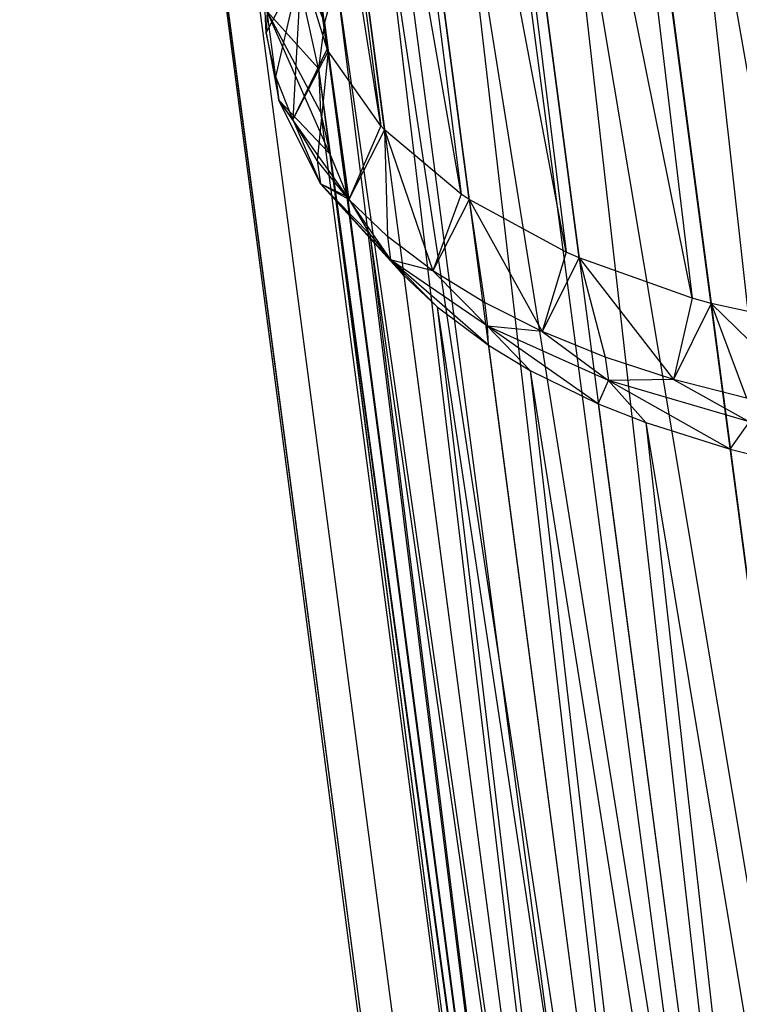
# Model space of a CAD drawing. Extents: x -23.4 to 23.6, y 0.3 to 4.
# Tile 169 of 189: x 21.667 to 22.184, y 1.628 to 2.335. Entities that reach past the tile are written whole.
import ezdxf

# ---------------------------------------------------------------- set-up
doc = ezdxf.new("R2010")
doc.units = 0
doc.header["$MEASUREMENT"] = 0
doc.layers.get('0').update_dxf_attribs({"color": 13, "linetype": 'CONTINUOUS'})

# ---------------------------------------------------------------- blocks, each defined once
blk = doc.blocks.new('FOURTY_V_PM_STL')
at = {"color": 0}
for p, q in [((22.32221, 0.9281, -3.72813), (21.94316, 3.80132, -2.0549)), ((22.32221, 0.9281, -3.72813), (21.94316, 3.80132, -2.0549)), ((22.22859, 0.87125, -3.65171), (21.84954, 3.74447, -1.97848)), ((22.22859, 0.87125, -3.65171), (21.84954, 3.74447, -1.97848)), ((22.1522, 0.80876, -3.56172), (21.77315, 3.68199, -1.8885)), ((22.1522, 0.80876, -3.56172), (21.77315, 3.68199, -1.8885)), ((22.09526, 0.74245, -3.46075), (21.71621, 3.61567, -1.78752)), ((22.09526, 0.74245, -3.46075), (21.71621, 3.61567, -1.78752)), ((22.05938, 0.67421, -3.3517), (21.68033, 3.54743, -1.67847)), ((22.05938, 0.67421, -3.3517), (21.68033, 3.54743, -1.67847)), ((22.04561, 0.60601, -3.2377), (21.66656, 3.47923, -1.56447)), ((22.04561, 0.60601, -3.2377), (21.66656, 3.47923, -1.56447)), ((22.04716, 0.57254, -3.17987), (21.66656, 3.47923, -1.56447)), ((22.04716, 0.57254, -3.17987), (21.66656, 3.47923, -1.56447)), ((21.8883, 2.31289, -2.02567), (21.72666, 3.45348, -1.50664)), ((21.8883, 2.31289, -2.02567), (21.72666, 3.45348, -1.50664)), ((21.88749, 2.31449, -2.0286), (21.72666, 3.45348, -1.50664)), ((21.88749, 2.31449, -2.0286), (21.72666, 3.45348, -1.50664)), ((22.05434, 0.5398, -3.12204), (21.67529, 3.41303, -1.44881)), ((22.04716, 0.57254, -3.17987), (21.67529, 3.41303, -1.44881)), ((22.04716, 0.57254, -3.17987), (21.67529, 3.41303, -1.44881)), ((22.05434, 0.5398, -3.12204), (21.67529, 3.41303, -1.44881)), ((21.92617, 2.2593, -1.92507), (21.74591, 3.39223, -1.39711)), ((21.92617, 2.2593, -1.92507), (21.74591, 3.39223, -1.39711)), ((21.8883, 2.31289, -2.02567), (21.74591, 3.39223, -1.39711)), ((21.8883, 2.31289, -2.02567), (21.74591, 3.39223, -1.39711)), ((22.08533, 0.47751, -3.00805), (21.70628, 3.35073, -1.33482)), ((22.08533, 0.47751, -3.00805), (21.70628, 3.35073, -1.33482)), ((21.7865, 3.33574, -1.29091), (21.92617, 2.2593, -1.92507)), ((21.98398, 2.21015, -1.82758), (21.7865, 3.33574, -1.29091)), ((21.98398, 2.21015, -1.82758), (21.7865, 3.33574, -1.29091)), ((21.92889, 2.2564, -1.91947), (21.7865, 3.33574, -1.29091)), ((21.92889, 2.2564, -1.91947), (21.7865, 3.33574, -1.29091)), ((21.7865, 3.33574, -1.29091), (21.92617, 2.2593, -1.92507)), ((22.13767, 0.4209, -2.89899), (21.75862, 3.29413, -1.22576)), ((22.13767, 0.4209, -2.89899), (21.75862, 3.29413, -1.22576)), ((21.84722, 3.28572, -1.19126), (21.98398, 2.21015, -1.82758)), ((22.05926, 2.16846, -1.73894), (21.84722, 3.28572, -1.19126)), ((22.05926, 2.16846, -1.73894), (21.84722, 3.28572, -1.19126)), ((21.98961, 2.20637, -1.81982), (21.84722, 3.28572, -1.19126)), ((21.98961, 2.20637, -1.81982), (21.84722, 3.28572, -1.19126)), ((21.84722, 3.28572, -1.19126), (21.98398, 2.21015, -1.82758)), ((22.20987, 0.37163, -2.79802), (21.83082, 3.24485, -1.12479)), ((22.20987, 0.37163, -2.79802), (21.83082, 3.24485, -1.12479)), ((21.92622, 3.24369, -1.1012), (22.05926, 2.16846, -1.73894)), ((22.14984, 2.13543, -1.66171), (21.92622, 3.24369, -1.1012)), ((22.14984, 2.13543, -1.66171), (21.92622, 3.24369, -1.1012)), ((22.06861, 2.16435, -1.72976), (21.92622, 3.24369, -1.1012)), ((22.06861, 2.16435, -1.72976), (21.92622, 3.24369, -1.1012)), ((21.92622, 3.24369, -1.1012), (22.05926, 2.16846, -1.73894)), ((22.02109, 3.21093, -1.02345), (22.14984, 2.13543, -1.66171)), ((22.16348, 2.13159, -1.65201), (22.02109, 3.21093, -1.02345)), ((22.16348, 2.13159, -1.65201), (22.02109, 3.21093, -1.02345)), ((22.02109, 3.21093, -1.02345), (22.14984, 2.13543, -1.66171)), ((22.29985, 0.33109, -2.70803), (21.9208, 3.20431, -1.0348)), ((22.29985, 0.33109, -2.70803), (21.9208, 3.20431, -1.0348)), ((22.40501, 0.30047, -2.63162), (22.02596, 3.17369, -0.95839)), ((22.40501, 0.30047, -2.63162), (22.02596, 3.17369, -0.95839)), ((22.1373, 2.59824, -2.70336), (22.42551, 0.94056, -3.72613)), ((22.1373, 2.59824, -2.70336), (22.42551, 0.94056, -3.72613)), ((22.1373, 2.59824, -2.70336), (22.32716, 0.89086, -3.66307)), ((22.1373, 2.59824, -2.70336), (22.32716, 0.89086, -3.66307)), ((22.10433, 2.57995, -2.67942), (22.32716, 0.89086, -3.66307)), ((22.10433, 2.57995, -2.67942), (22.32716, 0.89086, -3.66307)), ((22.05069, 2.54565, -2.63268), (22.32716, 0.89086, -3.66307)), ((22.05069, 2.54565, -2.63268), (22.32716, 0.89086, -3.66307)), ((22.05069, 2.54565, -2.63268), (22.24403, 0.83462, -3.58532)), ((22.05069, 2.54565, -2.63268), (22.24403, 0.83462, -3.58532)), ((22.0212, 2.52371, -2.60168), (22.24403, 0.83462, -3.58532)), ((22.0212, 2.52371, -2.60168), (22.24403, 0.83462, -3.58532)), ((21.98004, 2.48786, -2.54944), (22.24403, 0.83462, -3.58532)), ((21.98004, 2.48786, -2.54944), (22.24403, 0.83462, -3.58532)), ((21.98004, 2.48786, -2.54944), (22.17864, 0.77354, -3.49526)), ((21.98004, 2.48786, -2.54944), (22.17864, 0.77354, -3.49526)), ((21.95581, 2.46263, -2.51161), (22.17864, 0.77354, -3.49526)), ((21.95581, 2.46263, -2.51161), (22.17864, 0.77354, -3.49526)), ((21.92736, 2.42652, -2.45604), (22.17864, 0.77354, -3.49526)), ((21.92736, 2.42652, -2.45604), (22.17864, 0.77354, -3.49526)), ((21.92736, 2.42652, -2.45604), (22.13297, 0.70949, -3.39561)), ((21.92736, 2.42652, -2.45604), (22.13297, 0.70949, -3.39561)), ((21.88144, 2.30031, -2.24972), (21.85764, 2.40729, -2.33645)), ((21.88558, 2.33349, -2.30576), (21.85764, 2.40729, -2.33645)), ((21.88144, 2.30031, -2.24972), (21.85764, 2.40729, -2.33645)), ((21.88558, 2.33349, -2.30576), (21.85764, 2.40729, -2.33645)), ((21.91014, 2.39858, -2.41196), (22.13297, 0.70949, -3.39561)), ((21.91014, 2.39858, -2.41196), (22.13297, 0.70949, -3.39561)), ((21.84363, 2.32607, -2.16079), (21.86906, 2.37413, -2.1352)), ((21.84363, 2.32607, -2.16079), (21.86906, 2.37413, -2.1352)), ((21.85056, 2.29449, -2.10499), (21.86906, 2.37413, -2.1352)), ((21.85056, 2.29449, -2.10499), (21.86906, 2.37413, -2.1352)), ((21.86906, 2.37413, -2.1352), (21.86286, 2.26385, -2.04959)), ((21.86906, 2.37413, -2.1352), (21.86286, 2.26385, -2.04959)), ((21.88749, 2.31449, -2.0286), (21.86906, 2.37413, -2.1352)), ((21.88749, 2.31449, -2.0286), (21.86906, 2.37413, -2.1352)), ((21.89418, 2.3634, -2.35517), (21.88558, 2.33349, -2.30576)), ((21.89418, 2.3634, -2.35517), (21.88558, 2.33349, -2.30576)), ((21.89418, 2.3634, -2.35517), (22.13297, 0.70949, -3.39561)), ((21.89418, 2.3634, -2.35517), (22.13297, 0.70949, -3.39561)), ((21.89418, 2.3634, -2.35517), (22.10841, 0.6444, -3.2894)), ((21.89418, 2.3634, -2.35517), (22.10841, 0.6444, -3.2894)), ((21.84363, 2.32607, -2.16079), (21.84213, 2.35837, -2.2166)), ((21.84363, 2.32607, -2.16079), (21.84213, 2.35837, -2.2166)), ((21.84436, 2.34147, -2.22644), (21.84363, 2.32607, -2.16079)), ((21.84436, 2.34147, -2.22644), (21.84363, 2.32607, -2.16079)), ((21.85279, 2.27759, -2.11483), (21.84436, 2.34147, -2.22644)), ((21.88952, 2.23907, -2.14274), (21.84436, 2.34147, -2.22644)), ((21.85279, 2.27759, -2.11483), (21.84436, 2.34147, -2.22644)), ((21.88288, 2.26935, -2.19623), (21.84436, 2.34147, -2.22644)), ((21.88952, 2.23907, -2.14274), (21.84436, 2.34147, -2.22644)), ((21.88288, 2.26935, -2.19623), (21.84436, 2.34147, -2.22644)), ((21.88144, 2.30031, -2.24972), (21.84436, 2.34147, -2.22644)), ((21.88144, 2.30031, -2.24972), (21.84436, 2.34147, -2.22644)), ((21.88558, 2.33349, -2.30576), (21.88144, 2.30031, -2.24972)), ((21.88558, 2.33349, -2.30576), (21.88144, 2.30031, -2.24972)), ((21.88558, 2.33349, -2.30576), (22.10841, 0.6444, -3.2894)), ((21.88558, 2.33349, -2.30576), (22.10841, 0.6444, -3.2894)), ((21.85056, 2.29449, -2.10499), (21.84363, 2.32607, -2.16079)), ((21.84363, 2.32607, -2.16079), (21.85279, 2.27759, -2.11483)), ((21.85056, 2.29449, -2.10499), (21.84363, 2.32607, -2.16079)), ((21.84363, 2.32607, -2.16079), (21.85279, 2.27759, -2.11483)), ((21.88749, 2.31449, -2.0286), (21.86286, 2.26385, -2.04959)), ((21.88749, 2.31449, -2.0286), (21.86286, 2.26385, -2.04959)), ((21.8883, 2.31289, -2.02567), (21.88749, 2.31449, -2.0286)), ((21.8883, 2.31289, -2.02567), (21.88749, 2.31449, -2.0286)), ((21.8883, 2.31289, -2.02567), (21.86286, 2.26385, -2.04959)), ((21.8883, 2.31289, -2.02567), (21.86286, 2.26385, -2.04959)), ((21.8883, 2.31289, -2.02567), (21.88046, 2.23437, -1.99498)), ((21.8883, 2.31289, -2.02567), (21.88046, 2.23437, -1.99498)), ((21.92617, 2.2593, -1.92507), (21.8883, 2.31289, -2.02567)), ((21.8883, 2.31289, -2.02567), (21.90321, 2.20627, -1.94157)), ((21.92617, 2.2593, -1.92507), (21.8883, 2.31289, -2.02567)), ((21.8883, 2.31289, -2.02567), (21.90321, 2.20627, -1.94157)), ((21.88144, 2.30031, -2.24972), (22.10841, 0.6444, -3.2894)), ((21.88144, 2.30031, -2.24972), (22.10841, 0.6444, -3.2894)), ((21.88144, 2.30031, -2.24972), (22.10571, 0.58026, -3.17987)), ((21.88144, 2.30031, -2.24972), (21.88288, 2.26935, -2.19623)), ((21.88144, 2.30031, -2.24972), (22.10571, 0.58026, -3.17987)), ((21.88144, 2.30031, -2.24972), (21.88288, 2.26935, -2.19623)), ((21.86286, 2.26385, -2.04959), (21.85056, 2.29449, -2.10499)), ((21.85056, 2.29449, -2.10499), (21.85279, 2.27759, -2.11483)), ((21.85056, 2.29449, -2.10499), (21.85279, 2.27759, -2.11483)), ((21.86286, 2.26385, -2.04959), (21.85056, 2.29449, -2.10499)), ((21.86286, 2.26385, -2.04959), (21.85279, 2.27759, -2.11483)), ((21.86286, 2.26385, -2.04959), (21.85279, 2.27759, -2.11483)), ((21.88269, 2.21747, -2.00482), (21.85279, 2.27759, -2.11483)), ((21.90212, 2.2081, -2.0867), (21.85279, 2.27759, -2.11483)), ((21.88269, 2.21747, -2.00482), (21.85279, 2.27759, -2.11483)), ((21.90212, 2.2081, -2.0867), (21.85279, 2.27759, -2.11483)), ((21.88952, 2.23907, -2.14274), (21.85279, 2.27759, -2.11483)), ((21.88952, 2.23907, -2.14274), (21.85279, 2.27759, -2.11483)), ((21.88288, 2.26935, -2.19623), (22.10571, 0.58026, -3.17987)), ((21.88288, 2.26935, -2.19623), (22.10571, 0.58026, -3.17987)), ((21.88288, 2.26935, -2.19623), (21.88952, 2.23907, -2.14274)), ((21.88288, 2.26935, -2.19623), (21.88952, 2.23907, -2.14274)), ((21.88046, 2.23437, -1.99498), (21.86286, 2.26385, -2.04959)), ((21.86286, 2.26385, -2.04959), (21.88269, 2.21747, -2.00482)), ((21.88046, 2.23437, -1.99498), (21.86286, 2.26385, -2.04959)), ((21.86286, 2.26385, -2.04959), (21.88269, 2.21747, -2.00482)), ((21.92617, 2.2593, -1.92507), (21.90321, 2.20627, -1.94157)), ((21.92617, 2.2593, -1.92507), (21.90321, 2.20627, -1.94157)), ((21.92889, 2.2564, -1.91947), (21.92617, 2.2593, -1.92507)), ((21.92889, 2.2564, -1.91947), (21.92617, 2.2593, -1.92507)), ((21.92889, 2.2564, -1.91947), (21.90321, 2.20627, -1.94157)), ((21.92889, 2.2564, -1.91947), (21.90321, 2.20627, -1.94157)), ((21.98398, 2.21015, -1.82758), (21.92889, 2.2564, -1.91947)), ((21.92889, 2.2564, -1.91947), (21.93097, 2.17975, -1.88975)), ((21.92889, 2.2564, -1.91947), (21.93097, 2.17975, -1.88975)), ((21.92889, 2.2564, -1.91947), (21.96352, 2.155, -1.83987)), ((21.98398, 2.21015, -1.82758), (21.92889, 2.2564, -1.91947)), ((21.92889, 2.2564, -1.91947), (21.96352, 2.155, -1.83987)), ((21.88952, 2.23907, -2.14274), (22.10571, 0.58026, -3.17987)), ((21.88952, 2.23907, -2.14274), (22.10571, 0.58026, -3.17987)), ((21.88952, 2.23907, -2.14274), (22.12495, 0.51901, -3.07034)), ((21.88952, 2.23907, -2.14274), (21.90212, 2.2081, -2.0867)), ((21.88952, 2.23907, -2.14274), (22.12495, 0.51901, -3.07034)), ((21.88952, 2.23907, -2.14274), (21.90212, 2.2081, -2.0867)), ((21.90321, 2.20627, -1.94157), (21.88046, 2.23437, -1.99498)), ((21.88046, 2.23437, -1.99498), (21.88269, 2.21747, -2.00482)), ((21.88046, 2.23437, -1.99498), (21.88269, 2.21747, -2.00482)), ((21.90321, 2.20627, -1.94157), (21.88046, 2.23437, -1.99498)), ((21.90321, 2.20627, -1.94157), (21.88269, 2.21747, -2.00482)), ((21.90321, 2.20627, -1.94157), (21.88269, 2.21747, -2.00482)), ((21.9332, 2.16285, -1.89959), (21.88269, 2.21747, -2.00482)), ((21.94272, 2.15161, -1.98049), (21.88269, 2.21747, -2.00482)), ((21.9332, 2.16285, -1.89959), (21.88269, 2.21747, -2.00482)), ((21.91818, 2.18145, -2.03729), (21.88269, 2.21747, -2.00482)), ((21.94272, 2.15161, -1.98049), (21.88269, 2.21747, -2.00482)), ((21.91818, 2.18145, -2.03729), (21.88269, 2.21747, -2.00482)), ((21.90212, 2.2081, -2.0867), (21.88269, 2.21747, -2.00482)), ((21.90212, 2.2081, -2.0867), (21.88269, 2.21747, -2.00482)), ((21.90212, 2.2081, -2.0867), (22.12495, 0.51901, -3.07034)), ((21.90212, 2.2081, -2.0867), (22.12495, 0.51901, -3.07034)), ((21.90212, 2.2081, -2.0867), (21.91818, 2.18145, -2.03729)), ((21.90212, 2.2081, -2.0867), (21.91818, 2.18145, -2.03729)), ((21.98398, 2.21015, -1.82758), (21.96352, 2.155, -1.83987)), ((21.98398, 2.21015, -1.82758), (21.96352, 2.155, -1.83987)), ((21.98961, 2.20637, -1.81982), (21.98398, 2.21015, -1.82758)), ((21.98961, 2.20637, -1.81982), (21.98398, 2.21015, -1.82758)), ((21.93097, 2.17975, -1.88975), (21.90321, 2.20627, -1.94157)), ((21.90321, 2.20627, -1.94157), (21.9332, 2.16285, -1.89959)), ((21.93097, 2.17975, -1.88975), (21.90321, 2.20627, -1.94157)), ((21.90321, 2.20627, -1.94157), (21.9332, 2.16285, -1.89959)), ((21.98961, 2.20637, -1.81982), (21.96352, 2.155, -1.83987)), ((21.98961, 2.20637, -1.81982), (21.96352, 2.155, -1.83987)), ((22.05926, 2.16846, -1.73894), (21.98961, 2.20637, -1.81982)), ((21.98961, 2.20637, -1.81982), (22.00064, 2.1322, -1.79231)), ((21.98961, 2.20637, -1.81982), (22.00064, 2.1322, -1.79231)), ((21.98961, 2.20637, -1.81982), (22.04205, 2.11151, -1.7474)), ((22.05926, 2.16846, -1.73894), (21.98961, 2.20637, -1.81982)), ((21.98961, 2.20637, -1.81982), (22.04205, 2.11151, -1.7474)), ((21.91818, 2.18145, -2.03729), (22.12495, 0.51901, -3.07034)), ((21.91818, 2.18145, -2.03729), (22.12495, 0.51901, -3.07034)), ((21.91818, 2.18145, -2.03729), (22.16555, 0.46252, -2.96414)), ((21.91818, 2.18145, -2.03729), (21.94272, 2.15161, -1.98049)), ((21.91818, 2.18145, -2.03729), (22.16555, 0.46252, -2.96414)), ((21.91818, 2.18145, -2.03729), (21.94272, 2.15161, -1.98049)), ((21.96352, 2.155, -1.83987), (21.93097, 2.17975, -1.88975)), ((21.93097, 2.17975, -1.88975), (21.9332, 2.16285, -1.89959)), ((21.93097, 2.17975, -1.88975), (21.9332, 2.16285, -1.89959)), ((21.96352, 2.155, -1.83987), (21.93097, 2.17975, -1.88975)), ((22.05926, 2.16846, -1.73894), (22.04205, 2.11151, -1.7474)), ((22.05926, 2.16846, -1.73894), (22.04205, 2.11151, -1.7474)), ((22.06861, 2.16435, -1.72976), (22.05926, 2.16846, -1.73894)), ((22.06861, 2.16435, -1.72976), (22.05926, 2.16846, -1.73894)), ((21.96352, 2.155, -1.83987), (21.9332, 2.16285, -1.89959)), ((21.96352, 2.155, -1.83987), (21.9332, 2.16285, -1.89959)), ((22.00287, 2.11529, -1.80215), (21.9332, 2.16285, -1.89959)), ((22.00344, 2.10159, -1.88084), (21.9332, 2.16285, -1.89959)), ((22.00287, 2.11529, -1.80215), (21.9332, 2.16285, -1.89959)), ((21.9666, 2.12909, -1.93641), (21.9332, 2.16285, -1.89959)), ((22.00344, 2.10159, -1.88084), (21.9332, 2.16285, -1.89959)), ((21.9666, 2.12909, -1.93641), (21.9332, 2.16285, -1.89959)), ((21.94272, 2.15161, -1.98049), (21.9332, 2.16285, -1.89959)), ((21.94272, 2.15161, -1.98049), (21.9332, 2.16285, -1.89959)), ((22.06861, 2.16435, -1.72976), (22.04205, 2.11151, -1.7474)), ((22.06861, 2.16435, -1.72976), (22.04205, 2.11151, -1.7474)), ((22.14984, 2.13543, -1.66171), (22.06861, 2.16435, -1.72976)), ((22.06861, 2.16435, -1.72976), (22.08746, 2.09308, -1.70547)), ((22.06861, 2.16435, -1.72976), (22.08746, 2.09308, -1.70547)), ((22.06861, 2.16435, -1.72976), (22.13655, 2.07705, -1.66682)), ((22.14984, 2.13543, -1.66171), (22.06861, 2.16435, -1.72976)), ((22.06861, 2.16435, -1.72976), (22.13655, 2.07705, -1.66682)), ((21.94272, 2.15161, -1.98049), (22.16555, 0.46252, -2.96414)), ((21.94272, 2.15161, -1.98049), (22.16555, 0.46252, -2.96414)), ((21.94272, 2.15161, -1.98049), (21.9666, 2.12909, -1.93641)), ((21.94272, 2.15161, -1.98049), (21.9666, 2.12909, -1.93641)), ((22.00064, 2.1322, -1.79231), (21.96352, 2.155, -1.83987)), ((21.96352, 2.155, -1.83987), (22.00287, 2.11529, -1.80215)), ((22.00064, 2.1322, -1.79231), (21.96352, 2.155, -1.83987)), ((21.96352, 2.155, -1.83987), (22.00287, 2.11529, -1.80215)), ((22.04205, 2.11151, -1.7474), (22.00064, 2.1322, -1.79231)), ((22.00064, 2.1322, -1.79231), (22.00287, 2.11529, -1.80215)), ((22.00064, 2.1322, -1.79231), (22.00287, 2.11529, -1.80215)), ((22.04205, 2.11151, -1.7474), (22.00064, 2.1322, -1.79231)), ((22.14984, 2.13543, -1.66171), (22.13655, 2.07705, -1.66682)), ((22.14984, 2.13543, -1.66171), (22.13655, 2.07705, -1.66682)), ((22.16348, 2.13159, -1.65201), (22.13655, 2.07705, -1.66682)), ((22.16348, 2.13159, -1.65201), (22.13655, 2.07705, -1.66682)), ((22.16348, 2.13159, -1.65201), (22.14984, 2.13543, -1.66171)), ((22.16348, 2.13159, -1.65201), (22.14984, 2.13543, -1.66171)), ((22.25311, 2.11201, -1.59809), (22.16348, 2.13159, -1.65201)), ((22.16348, 2.13159, -1.65201), (22.18895, 2.06353, -1.63173)), ((22.16348, 2.13159, -1.65201), (22.18895, 2.06353, -1.63173)), ((22.16348, 2.13159, -1.65201), (22.24429, 2.05261, -1.60045)), ((22.25311, 2.11201, -1.59809), (22.16348, 2.13159, -1.65201)), ((22.16348, 2.13159, -1.65201), (22.24429, 2.05261, -1.60045)), ((21.9666, 2.12909, -1.93641), (22.16555, 0.46252, -2.96414)), ((21.9666, 2.12909, -1.93641), (22.16555, 0.46252, -2.96414)), ((21.9666, 2.12909, -1.93641), (22.22627, 0.4125, -2.86449)), ((21.9666, 2.12909, -1.93641), (22.00344, 2.10159, -1.88084)), ((21.9666, 2.12909, -1.93641), (22.22627, 0.4125, -2.86449)), ((21.9666, 2.12909, -1.93641), (22.00344, 2.10159, -1.88084)), ((22.04205, 2.11151, -1.7474), (22.00287, 2.11529, -1.80215)), ((22.04205, 2.11151, -1.7474), (22.00287, 2.11529, -1.80215)), ((22.08969, 2.07618, -1.71531), (22.00287, 2.11529, -1.80215)), ((22.08243, 2.05956, -1.79078), (22.00287, 2.11529, -1.80215)), ((22.08969, 2.07618, -1.71531), (22.00287, 2.11529, -1.80215)), ((22.03338, 2.08351, -1.84301), (22.00287, 2.11529, -1.80215)), ((22.08243, 2.05956, -1.79078), (22.00287, 2.11529, -1.80215)), ((22.03338, 2.08351, -1.84301), (22.00287, 2.11529, -1.80215)), ((22.00344, 2.10159, -1.88084), (22.00287, 2.11529, -1.80215)), ((22.00344, 2.10159, -1.88084), (22.00287, 2.11529, -1.80215)), ((22.08746, 2.09308, -1.70547), (22.04205, 2.11151, -1.7474)), ((22.04205, 2.11151, -1.7474), (22.08969, 2.07618, -1.71531)), ((22.08746, 2.09308, -1.70547), (22.04205, 2.11151, -1.7474)), ((22.04205, 2.11151, -1.7474), (22.08969, 2.07618, -1.71531)), ((22.00344, 2.10159, -1.88084), (22.22627, 0.4125, -2.86449)), ((22.00344, 2.10159, -1.88084), (22.22627, 0.4125, -2.86449)), ((22.00344, 2.10159, -1.88084), (22.03338, 2.08351, -1.84301)), ((22.00344, 2.10159, -1.88084), (22.03338, 2.08351, -1.84301)), ((22.13655, 2.07705, -1.66682), (22.08746, 2.09308, -1.70547)), ((22.08746, 2.09308, -1.70547), (22.08969, 2.07618, -1.71531)), ((22.08746, 2.09308, -1.70547), (22.08969, 2.07618, -1.71531)), ((22.13655, 2.07705, -1.66682), (22.08746, 2.09308, -1.70547)), ((22.03338, 2.08351, -1.84301), (22.22627, 0.4125, -2.86449)), ((22.03338, 2.08351, -1.84301), (22.22627, 0.4125, -2.86449)), ((22.03338, 2.08351, -1.84301), (22.30527, 0.37047, -2.77442)), ((22.03338, 2.08351, -1.84301), (22.08243, 2.05956, -1.79078)), ((22.03338, 2.08351, -1.84301), (22.30527, 0.37047, -2.77442)), ((22.03338, 2.08351, -1.84301), (22.08243, 2.05956, -1.79078)), ((22.08243, 2.05956, -1.79078), (22.08969, 2.07618, -1.71531)), ((22.08243, 2.05956, -1.79078), (22.08969, 2.07618, -1.71531)), ((22.13655, 2.07705, -1.66682), (22.08969, 2.07618, -1.71531)), ((22.13655, 2.07705, -1.66682), (22.08969, 2.07618, -1.71531)), ((22.19118, 2.04662, -1.64157), (22.08969, 2.07618, -1.71531)), ((22.17731, 2.0268, -1.71303), (22.08969, 2.07618, -1.71531)), ((22.19118, 2.04662, -1.64157), (22.08969, 2.07618, -1.71531)), ((22.11661, 2.04601, -1.75978), (22.08969, 2.07618, -1.71531)), ((22.17731, 2.0268, -1.71303), (22.08969, 2.07618, -1.71531)), ((22.11661, 2.04601, -1.75978), (22.08969, 2.07618, -1.71531)), ((22.18895, 2.06353, -1.63173), (22.13655, 2.07705, -1.66682)), ((22.13655, 2.07705, -1.66682), (22.19118, 2.04662, -1.64157)), ((22.18895, 2.06353, -1.63173), (22.13655, 2.07705, -1.66682)), ((22.13655, 2.07705, -1.66682), (22.19118, 2.04662, -1.64157)), ((22.08243, 2.05956, -1.79078), (22.30527, 0.37047, -2.77442)), ((22.08243, 2.05956, -1.79078), (22.30527, 0.37047, -2.77442)), ((22.08243, 2.05956, -1.79078), (22.11661, 2.04601, -1.75978)), ((22.08243, 2.05956, -1.79078), (22.11661, 2.04601, -1.75978)), ((22.11661, 2.04601, -1.75978), (22.30527, 0.37047, -2.77442)), ((22.11661, 2.04601, -1.75978), (22.30527, 0.37047, -2.77442)), ((22.11661, 2.04601, -1.75978), (22.40014, 0.33771, -2.69668)), ((22.11661, 2.04601, -1.75978), (22.17731, 2.0268, -1.71303)), ((22.11661, 2.04601, -1.75978), (22.40014, 0.33771, -2.69668)), ((22.11661, 2.04601, -1.75978), (22.17731, 2.0268, -1.71303)), ((22.17731, 2.0268, -1.71303), (22.19118, 2.04662, -1.64157)), ((22.17731, 2.0268, -1.71303), (22.19118, 2.04662, -1.64157)), ((22.17731, 2.0268, -1.71303), (22.40014, 0.33771, -2.69668)), ((22.17731, 2.0268, -1.71303), (22.40014, 0.33771, -2.69668)), ((22.17731, 2.0268, -1.71303), (22.21389, 2.01768, -1.68909)), ((22.17731, 2.0268, -1.71303), (22.21389, 2.01768, -1.68909))]:
    blk.add_line(p, q, dxfattribs=at)

msp = doc.modelspace()

# ---------------------------------------------------------------- block references
at = {"color": 0}
msp.add_blockref('FOURTY_V_PM_STL', (0, 0), dxfattribs=at)

doc.saveas('drawing.dxf')
